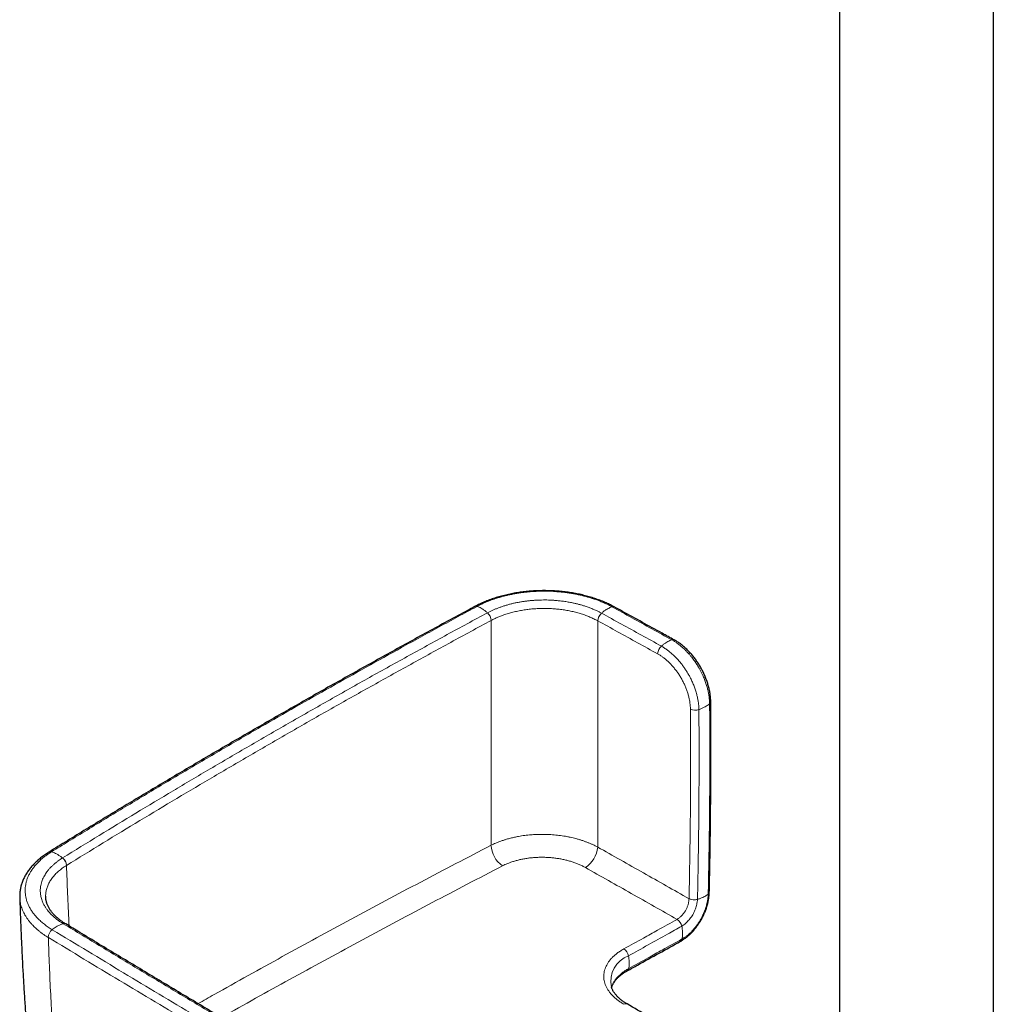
# Model space of a CAD drawing. Header units: millimetres. Extents: x 8 to 778, y 12 to 1829.
# Tile 11 of 256: x 559 to 672, y 342 to 455. Entities that reach past the tile are written whole.
import ezdxf

# ---------------------------------------------------------------- set-up
doc = ezdxf.new("R2010")
doc.units = ezdxf.units.MM

msp = doc.modelspace()

# ---------------------------------------------------------------- linework, layer by layer
at = {"color": 7, "linetype": 'Continuous', "lineweight": 30}
for p, q in [((671.84, 325.05), (671.84, 532.24)), ((654.04, 528.1), (654.04, 326.1)), ((634.92, 383.68), (634.92, 383.68)), ((559.23, 353.91), (559.23, 353.9)), ((564.54, 350.82), (564.54, 350.83)), ((627.66, 343.53), (627.66, 343.53))]:
    msp.add_line(p, q, dxfattribs=at)
at = {"color": 8, "linetype": 'Continuous', "lineweight": 0}
for p, q in [((613.75, 385.93), (613.76, 385.93)), ((626.09, 385.89), (626.09, 385.89)), ((638.68, 378.41), (638.68, 378.41)), ((564.64, 357.59), (564.64, 357.6)), ((636.64, 353.74), (636.64, 353.73)), ((635.27, 351.36), (635.26, 351.35)), ((562.53, 349.26), (562.54, 349.25))]:
    msp.add_line(p, q, dxfattribs=at)
for centre, radius, start, end in [((612.01, 387.27), 0.314, 66.7252, 115.769), ((612.02, 387.28), 0.313, 66.6668, 115.7951), ((627.85, 387.22), 0.32, 64.0222, 112.705), ((612.45, 385.85), 1.31, 3.4091, 47.6788), ((612.45, 385.85), 1.31, 3.3886, 47.6171), ((627.38, 385.81), 1.29, 131.7953, 176.5397), ((627.38, 385.81), 1.29, 131.7343, 176.5193), ((634.3, 382), 1.29, 131.6099, 176.504), ((634.78, 383.4), 0.322, 63.3715, 112.5523), ((638.84, 376.55), 0.308, 306.2331, 358.132), ((637.35, 376.89), 1.33, 245.5948, 288.7223), ((562.78, 358.82), 0.357, 70.4368, 119.5728), ((562.79, 358.82), 0.357, 70.4036, 119.2277), ((616.88, 360.11), 3.15, 183.42, 234.6664), ((622.9, 360), 3.19, 303.4348, 354.802), ((563.42, 357.51), 1.22, 3.8869, 51.4), ((563.43, 357.51), 1.22, 3.8655, 51.3408), ((638.7, 354.53), 0.288, 303.9978, 355.7673), ((638.7, 354.51), 0.284, 303.6129, 354.9047), ((637.22, 355.01), 1.39, 245.3755, 286.6851), ((637.23, 355), 1.4, 245.1869, 286.1021), ((634.59, 350.32), 1.23, 10.7088, 56.7118), ((634.59, 350.32), 1.23, 10.9921, 56.8112), ((563.74, 349.21), 1.21, 128.5219, 177.8354), ((563.74, 349.21), 1.21, 128.5724, 177.8494), ((564.37, 350.52), 0.355, 61.1846, 109.1316), ((564.37, 350.51), 0.355, 61.5285, 109.1766), ((635.48, 349.13), 0.356, 302.5606, 353.4021), ((628.43, 346.9), 1.23, 10.6584, 56.7047), ((630.76, 344.17), 3.17, 110.762, 191.6395), ((629.31, 345.7), 0.358, 302.353, 353.1814), ((629.33, 341.2), 0.395, 65.3657, 124.5097)]:
    msp.add_arc(centre, radius, start, end, dxfattribs=at)
at = {"color": 7, "linetype": 'Continuous', "lineweight": 30}
for centre, radius, start, end in [((627.85, 387.22), 0.32, 63.4778, 112.6806), ((635.47, 349.12), 0.357, 301.9444, 353.259)]:
    msp.add_arc(centre, radius, start, end, dxfattribs=at)
for points, knots in [([(627.99, 387.51), (627.93, 387.54), (627.79, 387.62), (627.56, 387.73), (627.31, 387.85), (627.05, 387.97), (626.77, 388.09), (626.48, 388.21), (626.18, 388.32), (625.88, 388.43), (625.58, 388.53), (625.26, 388.63), (624.95, 388.72), (624.63, 388.8), (624.31, 388.88), (623.99, 388.96), (623.66, 389.02), (623.33, 389.09), (622.99, 389.14), (622.65, 389.19), (622.3, 389.24), (621.96, 389.28), (621.61, 389.31), (621.26, 389.34), (620.91, 389.36), (620.56, 389.37), (620.21, 389.38), (619.86, 389.39), (619.52, 389.38), (619.17, 389.37), (618.83, 389.36), (618.48, 389.34), (618.14, 389.31), (617.79, 389.28), (617.45, 389.24), (617.11, 389.19), (616.77, 389.14), (616.43, 389.09), (616.1, 389.02), (615.77, 388.95), (615.45, 388.88), (615.12, 388.8), (614.81, 388.71), (614.49, 388.62), (614.18, 388.53), (613.87, 388.42), (613.57, 388.32), (613.27, 388.2), (612.98, 388.08), (612.7, 387.96), (612.42, 387.83), (612.16, 387.7), (611.97, 387.61), (611.88, 387.56), (611.88, 387.56)], [0, 0, 0, 0, 0.013057, 0.033042, 0.050259, 0.068249, 0.088162, 0.108115, 0.128086, 0.148041, 0.16795, 0.187786, 0.207525, 0.227169, 0.24677, 0.266469, 0.28623, 0.306044, 0.325903, 0.345796, 0.365712, 0.385643, 0.405574, 0.425494, 0.445393, 0.46526, 0.485087, 0.504865, 0.524585, 0.544242, 0.563819, 0.583352, 0.603049, 0.6228, 0.642589, 0.662403, 0.682223, 0.70203, 0.721806, 0.74156, 0.761236, 0.780975, 0.800818, 0.820736, 0.840696, 0.860665, 0.8806, 0.90047, 0.920287, 0.939967, 0.959642, 0.979312, 0.99897, 1, 1, 1, 1]), ([(611.87, 387.55), (611.59, 387.4), (610.53, 386.84), (608.71, 385.84), (606.38, 384.58), (604.07, 383.31), (601.76, 382.04), (599.46, 380.76), (597.17, 379.48), (594.88, 378.2), (592.6, 376.91), (590.33, 375.61), (588.07, 374.32), (585.81, 373.01), (583.56, 371.71), (581.32, 370.4), (579.08, 369.08), (576.86, 367.77), (574.64, 366.44), (572.42, 365.12), (570.22, 363.79), (568.02, 362.45), (565.83, 361.12), (564.03, 360.01), (562.96, 359.35), (562.62, 359.14)], [0, 0, 0, 0, 0.016458, 0.062248, 0.108072, 0.153918, 0.199772, 0.245569, 0.291365, 0.337162, 0.38296, 0.428758, 0.474555, 0.520352, 0.566148, 0.611943, 0.65774, 0.703536, 0.749332, 0.795128, 0.840924, 0.886721, 0.932519, 0.978313, 1, 1, 1, 1]), ([(634.92, 383.68), (634.46, 383.94), (632.47, 385.04), (630.16, 386.31), (628.31, 387.33), (628, 387.5)], [0, 0, 0, 0, 0.200607, 0.862347, 1, 1, 1, 1]), ([(639.15, 376.54), (639.15, 376.57), (639.15, 376.66), (639.14, 376.82), (639.12, 377.03), (639.1, 377.25), (639.07, 377.47), (639.03, 377.7), (638.99, 377.94), (638.93, 378.17), (638.87, 378.4), (638.8, 378.64), (638.73, 378.87), (638.64, 379.1), (638.56, 379.34), (638.46, 379.57), (638.36, 379.79), (638.25, 380.02), (638.13, 380.24), (638.01, 380.46), (637.89, 380.68), (637.76, 380.89), (637.62, 381.1), (637.48, 381.3), (637.34, 381.5), (637.19, 381.7), (637.03, 381.89), (636.87, 382.07), (636.71, 382.26), (636.54, 382.43), (636.37, 382.6), (636.19, 382.77), (636.01, 382.92), (635.83, 383.07), (635.64, 383.22), (635.46, 383.35), (635.29, 383.46), (635.14, 383.56), (635.01, 383.63), (634.94, 383.67), (634.92, 383.68)], [0, 0, 0, 0, 0.011226, 0.035125, 0.060811, 0.087657, 0.115419, 0.14323, 0.17108, 0.198959, 0.226854, 0.254752, 0.28264, 0.310509, 0.338349, 0.36615, 0.393905, 0.421608, 0.449253, 0.476839, 0.504355, 0.531557, 0.558779, 0.586099, 0.613521, 0.641045, 0.668672, 0.696399, 0.724222, 0.752136, 0.780132, 0.808205, 0.836343, 0.864538, 0.892778, 0.921053, 0.945843, 0.96813, 0.990837, 1, 1, 1, 1]), ([(638.99, 354.51), (638.99, 354.7), (639.01, 355.66), (639.05, 357.37), (639.09, 359.64), (639.12, 361.91), (639.14, 364.18), (639.16, 366.45), (639.17, 368.7), (639.17, 370.96), (639.17, 373.2), (639.16, 375.06), (639.15, 376.17), (639.15, 376.54)], [0, 0, 0, 0, 0.025942, 0.128571, 0.231368, 0.334261, 0.437169, 0.540002, 0.642529, 0.744962, 0.847478, 0.949988, 1, 1, 1, 1]), ([(562.61, 359.13), (562.55, 359.1), (562.41, 359.01), (562.2, 358.87), (561.97, 358.71), (561.75, 358.54), (561.53, 358.37), (561.33, 358.19), (561.13, 358.01), (560.94, 357.83), (560.76, 357.64), (560.59, 357.45), (560.43, 357.26), (560.28, 357.06), (560.14, 356.86), (560.01, 356.66), (559.89, 356.46), (559.78, 356.25), (559.68, 356.05), (559.58, 355.84), (559.5, 355.62), (559.43, 355.41), (559.37, 355.2), (559.32, 354.98), (559.28, 354.77), (559.25, 354.55), (559.23, 354.33), (559.22, 354.12), (559.22, 353.97), (559.23, 353.9), (559.23, 353.9)], [0, 0, 0, 0, 0.0259539, 0.0642815, 0.1029933, 0.1417309, 0.1798557, 0.2181272, 0.2564853, 0.2948653, 0.3331804, 0.3713606, 0.4093353, 0.447213, 0.4844106, 0.5216513, 0.5589069, 0.5961415, 0.6333288, 0.6704441, 0.7074656, 0.7443743, 0.7811548, 0.8177959, 0.8542902, 0.8906345, 0.9268293, 0.9628788, 0.9987903, 1, 1, 1, 1]), ([(635.68, 348.83), (635.69, 348.83), (635.76, 348.87), (635.88, 348.95), (636.05, 349.06), (636.22, 349.18), (636.38, 349.3), (636.54, 349.44), (636.69, 349.58), (636.85, 349.72), (637, 349.88), (637.15, 350.04), (637.29, 350.21), (637.43, 350.38), (637.56, 350.56), (637.69, 350.74), (637.82, 350.93), (637.94, 351.12), (638.05, 351.31), (638.16, 351.51), (638.26, 351.71), (638.35, 351.91), (638.45, 352.12), (638.53, 352.33), (638.61, 352.53), (638.68, 352.74), (638.74, 352.96), (638.8, 353.17), (638.85, 353.38), (638.89, 353.59), (638.93, 353.8), (638.95, 354.01), (638.97, 354.21), (638.98, 354.37), (638.99, 354.46), (638.99, 354.48)], [0, 0, 0, 0, 0.007612, 0.039433, 0.071211, 0.102931, 0.134578, 0.166142, 0.197532, 0.229299, 0.261094, 0.292909, 0.32472, 0.356512, 0.388269, 0.419978, 0.451631, 0.483219, 0.514749, 0.546098, 0.577465, 0.608901, 0.640403, 0.671968, 0.703592, 0.735266, 0.766985, 0.798738, 0.830519, 0.862419, 0.893935, 0.925372, 0.956909, 0.988537, 1, 1, 1, 1]), ([(559.23, 353.9), (559.24, 353.54), (559.27, 352.56), (559.33, 350.95), (559.41, 349.08), (559.49, 347.2), (559.59, 345.33), (559.7, 343.45), (559.82, 341.58), (559.95, 339.71), (560.09, 337.83), (560.24, 335.96), (560.4, 334.09), (560.57, 332.22), (560.71, 330.74), (560.8, 329.9), (560.82, 329.67)], [0, 0, 0, 0, 0.0441519, 0.121451, 0.1987835, 0.2761376, 0.3535012, 0.4308607, 0.5082023, 0.585514, 0.6627772, 0.7399949, 0.817465, 0.8949131, 0.9723416, 1, 1, 1, 1]), ([(564.54, 350.83), (564.47, 350.86), (564.35, 350.94), (564.17, 351.06), (563.99, 351.19), (563.82, 351.32), (563.66, 351.45), (563.5, 351.58), (563.36, 351.72), (563.22, 351.86), (563.09, 352), (562.97, 352.14), (562.86, 352.29), (562.76, 352.43), (562.66, 352.58), (562.58, 352.73), (562.5, 352.88), (562.43, 353.03), (562.37, 353.17), (562.33, 353.32), (562.29, 353.48), (562.26, 353.63), (562.24, 353.78), (562.23, 353.9), (562.23, 353.95), (562.23, 353.96)], [0, 0, 0, 0, 0.04201, 0.084539, 0.127429, 0.170689, 0.214958, 0.259386, 0.303868, 0.348273, 0.392488, 0.436421, 0.480111, 0.525071, 0.570396, 0.616039, 0.661931, 0.708012, 0.754229, 0.800568, 0.847857, 0.895707, 0.944095, 0.993024, 1, 1, 1, 1]), ([(633.57, 310), (632.1, 310.85), (629.11, 312.58), (624.61, 315.19), (620.08, 317.83), (615.55, 320.47), (611.03, 323.12), (606.51, 325.77), (602, 328.43), (597.49, 331.09), (593, 333.75), (588.51, 336.42), (584.02, 339.1), (579.55, 341.78), (575.07, 344.47), (570.61, 347.16), (567.1, 349.27), (565.08, 350.5), (564.54, 350.83)], [0, 0, 0, 0, 0.063446, 0.128488, 0.193585, 0.258729, 0.323911, 0.389121, 0.454349, 0.519588, 0.584824, 0.649966, 0.715225, 0.78053, 0.845833, 0.911084, 0.976241, 1, 1, 1, 1]), ([(629.5, 345.4), (629.9, 345.62), (631.95, 346.76), (634, 347.9), (635.66, 348.82)], [0, 0, 0, 0, 0.192926, 1, 1, 1, 1]), ([(627.68, 343.45), (627.69, 343.46), (627.7, 343.51), (627.73, 343.61), (627.79, 343.74), (627.85, 343.87), (627.92, 343.99), (628.01, 344.12), (628.1, 344.24), (628.19, 344.37), (628.3, 344.49), (628.42, 344.61), (628.54, 344.72), (628.65, 344.82), (628.78, 344.92), (628.91, 345.02), (629.07, 345.13), (629.22, 345.23), (629.37, 345.32), (629.46, 345.37), (629.5, 345.4)], [0, 0, 0, 0, 0.013051, 0.07874, 0.143511, 0.207408, 0.270498, 0.332846, 0.394508, 0.455523, 0.51592, 0.575716, 0.634919, 0.68521, 0.736705, 0.790606, 0.849603, 0.908246, 0.956716, 1, 1, 1, 1]), ([(629.49, 341.55), (629.49, 341.56), (629.44, 341.59), (629.34, 341.65), (629.2, 341.74), (629.05, 341.83), (628.91, 341.94), (628.76, 342.06), (628.62, 342.17), (628.49, 342.29), (628.36, 342.42), (628.25, 342.54), (628.15, 342.66), (628.05, 342.78), (627.96, 342.91), (627.88, 343.03), (627.81, 343.16), (627.75, 343.28), (627.7, 343.41), (627.67, 343.49), (627.66, 343.53)], [0, 0, 0, 0, 0.004079, 0.051077, 0.100718, 0.150166, 0.209824, 0.269426, 0.329132, 0.389102, 0.449535, 0.510469, 0.568891, 0.62993, 0.691172, 0.752501, 0.813809, 0.875141, 0.93882, 1, 1, 1, 1]), ([(650.13, 329.49), (649.36, 329.93), (646.34, 331.69), (641.07, 334.78), (634.96, 338.35), (631.1, 340.61), (629.49, 341.56)], [0, 0, 0, 0, 0.111832, 0.439388, 0.766526, 1, 1, 1, 1])]:
    msp.add_open_spline(points, degree=3, knots=knots, dxfattribs=at)
at = {"color": 8, "linetype": 'Continuous', "lineweight": 0}
for points, knots in [([(612.14, 387.56), (612.14, 387.56), (612.31, 387.66), (612.66, 387.83), (613.22, 388.08), (613.8, 388.31), (614.34, 388.49), (614.83, 388.64), (615.26, 388.76), (615.7, 388.86), (616.14, 388.96), (616.6, 389.04), (617.07, 389.12), (617.54, 389.18), (618.02, 389.24), (618.5, 389.28), (618.98, 389.3), (619.46, 389.32), (619.92, 389.32), (620.35, 389.32), (620.75, 389.31), (621.15, 389.28), (621.55, 389.25), (621.96, 389.21), (622.36, 389.17), (622.76, 389.11), (623.18, 389.04), (623.61, 388.96), (624.05, 388.87), (624.48, 388.76), (624.92, 388.65), (625.34, 388.52), (625.77, 388.38), (626.18, 388.23), (626.55, 388.08), (626.88, 387.94), (627.17, 387.8), (627.45, 387.66), (627.63, 387.56), (627.72, 387.51), (627.72, 387.51)], [0, 0, 0, 0, 0.000003, 0.040606, 0.081363, 0.122592, 0.163981, 0.191365, 0.218795, 0.246369, 0.27399, 0.302161, 0.330383, 0.358761, 0.38719, 0.415214, 0.443289, 0.471517, 0.499796, 0.523212, 0.546628, 0.570162, 0.593696, 0.617597, 0.641498, 0.665524, 0.68955, 0.716963, 0.744423, 0.772025, 0.799674, 0.827875, 0.856127, 0.884535, 0.912996, 0.934688, 0.956403, 0.978188, 0.999997, 1, 1, 1, 1]), ([(562.91, 359.16), (563.55, 359.56), (565.64, 360.85), (569.22, 363.03), (573.64, 365.7), (578.09, 368.35), (581.83, 370.55), (584.83, 372.3), (587.68, 373.95), (591.13, 375.93), (595.19, 378.23), (599.28, 380.52), (602.74, 382.44), (605.57, 384), (607.75, 385.19), (609.94, 386.38), (611.4, 387.17), (612.13, 387.56)], [0, 0, 0, 0, 0.040319, 0.132247, 0.22418, 0.316124, 0.408071, 0.454035, 0.5, 0.581851, 0.663705, 0.745545, 0.827388, 0.87054, 0.913693, 0.956846, 1, 1, 1, 1]), ([(612.13, 387.56), (612.14, 387.56), (612.14, 387.56), (612.14, 387.56), (612.14, 387.56)], [0, 0, 0, 0, 0.99401, 1, 1, 1, 1]), ([(612.14, 387.56), (612.21, 387.54), (612.36, 387.48), (612.59, 387.36), (612.82, 387.22), (613.08, 387.04), (613.25, 386.89), (613.33, 386.82)], [0, 0, 0, 0, 0.185959, 0.372956, 0.56036, 0.780858, 1, 1, 1, 1]), ([(626.52, 386.78), (626.52, 386.78), (626.42, 386.83), (626.23, 386.93), (625.9, 387.09), (625.51, 387.26), (625.08, 387.43), (624.66, 387.57), (624.27, 387.7), (623.91, 387.8), (623.55, 387.89), (623.13, 387.98), (622.66, 388.07), (622.14, 388.15), (621.65, 388.21), (621.2, 388.25), (620.79, 388.28), (620.39, 388.3), (619.99, 388.31), (619.59, 388.3), (619.19, 388.29), (618.78, 388.27), (618.38, 388.24), (617.97, 388.2), (617.57, 388.14), (617.18, 388.08), (616.8, 388.01), (616.42, 387.94), (616.05, 387.85), (615.68, 387.75), (615.32, 387.64), (614.96, 387.52), (614.61, 387.4), (614.27, 387.26), (613.95, 387.12), (613.64, 386.98), (613.43, 386.87), (613.33, 386.82), (613.33, 386.82)], [0, 0, 0, 0, 0.0000041, 0.0267714, 0.0535392, 0.0898207, 0.1261285, 0.1624115, 0.1900814, 0.2177509, 0.2452008, 0.2726508, 0.3099115, 0.3471995, 0.3844562, 0.412927, 0.4413988, 0.4688419, 0.4962841, 0.5239222, 0.5515614, 0.5797981, 0.6080342, 0.6364802, 0.6649268, 0.6923708, 0.7198146, 0.7474463, 0.7750779, 0.8033062, 0.8315348, 0.8599651, 0.8883945, 0.9161758, 0.9440758, 0.9719756, 0.9999959, 1, 1, 1, 1]), ([(627.72, 387.51), (627.65, 387.49), (627.5, 387.43), (627.27, 387.32), (627.03, 387.18), (626.78, 387), (626.6, 386.85), (626.52, 386.78)], [0, 0, 0, 0, 0.185959, 0.372956, 0.56036, 0.780858, 1, 1, 1, 1]), ([(627.72, 387.51), (627.72, 387.51), (627.73, 387.51), (627.73, 387.51), (627.73, 387.51)], [0, 0, 0, 0, 0.006042, 1, 1, 1, 1]), ([(627.73, 387.51), (628.5, 387.09), (630.03, 386.24), (632.34, 384.97), (633.88, 384.12), (634.65, 383.69)], [0, 0, 0, 0, 0.331309, 0.665655, 1, 1, 1, 1]), ([(613.33, 386.82), (612.55, 386.4), (610.99, 385.56), (607.88, 383.87), (604.02, 381.75), (599.41, 379.19), (595.59, 377.04), (592.55, 375.31), (590.28, 374.01), (587.26, 372.27), (584.26, 370.53), (580.57, 368.36), (576.95, 366.22), (572.67, 363.65), (568.41, 361.07), (565.6, 359.33), (564.19, 358.47)], [0, 0, 0, 0, 0.04603, 0.09206, 0.184119, 0.276185, 0.368257, 0.414296, 0.460335, 0.506365, 0.598426, 0.644458, 0.733335, 0.822217, 0.911106, 1, 1, 1, 1]), ([(613.33, 386.82), (613.33, 386.82), (613.33, 386.82), (613.33, 386.82), (613.33, 386.82)], [0, 0, 0, 0, 0.0057031, 1, 1, 1, 1]), ([(613.76, 385.93), (613.88, 386), (614.13, 386.13), (614.53, 386.31), (614.97, 386.49), (615.46, 386.66), (616, 386.82), (616.56, 386.96), (617.13, 387.08), (617.72, 387.18), (618.31, 387.25), (618.91, 387.3), (619.52, 387.33), (620.13, 387.33), (620.73, 387.31), (621.33, 387.26), (621.93, 387.19), (622.52, 387.1), (623.09, 386.99), (623.65, 386.85), (624.18, 386.7), (624.69, 386.53), (625.18, 386.33), (625.65, 386.12), (625.94, 385.97), (626.09, 385.89)], [0, 0, 0, 0, 0.037207, 0.074442, 0.111649, 0.15624, 0.200982, 0.245777, 0.29052, 0.33511, 0.379701, 0.424445, 0.46924, 0.513983, 0.558574, 0.603185, 0.647948, 0.692763, 0.737527, 0.782138, 0.825616, 0.869235, 0.912902, 0.956522, 1, 1, 1, 1]), ([(626.52, 386.77), (626.52, 386.78), (626.52, 386.78), (626.52, 386.78), (626.52, 386.78)], [0, 0, 0, 0, 0.994255, 1, 1, 1, 1]), ([(633.44, 382.96), (632.67, 383.39), (631.13, 384.24), (628.82, 385.51), (627.29, 386.35), (626.52, 386.77)], [0, 0, 0, 0, 0.334478, 0.668956, 1, 1, 1, 1]), ([(564.64, 357.6), (566.05, 358.46), (568.86, 360.2), (573.12, 362.78), (577.4, 365.35), (581.01, 367.49), (583.95, 369.21), (586.2, 370.52), (588.46, 371.83), (591.47, 373.57), (595.26, 375.73), (599.84, 378.3), (604.45, 380.86), (608.31, 382.98), (611.41, 384.67), (612.97, 385.51), (613.75, 385.93)], [0, 0, 0, 0, 0.088877, 0.177757, 0.266648, 0.355542, 0.401572, 0.447602, 0.493633, 0.539665, 0.631724, 0.723788, 0.815862, 0.90794, 0.95397, 1, 1, 1, 1]), ([(613.75, 385.93), (613.75, 384.75), (613.75, 382.39), (613.75, 378.83), (613.75, 375.25), (613.75, 371.88), (613.75, 368.74), (613.75, 365.81), (613.75, 362.87), (613.75, 360.9), (613.75, 359.92)], [0, 0, 0, 0, 0.138413, 0.276826, 0.415278, 0.553729, 0.665287, 0.776844, 0.888422, 1, 1, 1, 1]), ([(626.08, 359.71), (626.08, 360.71), (626.08, 362.71), (626.08, 365.69), (626.08, 368.66), (626.09, 371.83), (626.09, 375.21), (626.09, 378.79), (626.09, 382.35), (626.09, 384.71), (626.09, 385.89)], [0, 0, 0, 0, 0.1124421, 0.2248842, 0.3373471, 0.44981, 0.5873384, 0.7248668, 0.8624334, 1, 1, 1, 1]), ([(626.09, 385.89), (626.86, 385.47), (628.39, 384.62), (630.7, 383.35), (632.24, 382.5), (633.01, 382.08)], [0, 0, 0, 0, 0.331044, 0.665522, 1, 1, 1, 1]), ([(634.65, 383.69), (634.58, 383.67), (634.43, 383.61), (634.2, 383.5), (633.96, 383.36), (633.7, 383.18), (633.53, 383.03), (633.44, 382.96)], [0, 0, 0, 0, 0.185959, 0.372956, 0.56036, 0.780858, 1, 1, 1, 1]), ([(637.78, 375.62), (637.78, 375.62), (637.78, 375.75), (637.77, 376.02), (637.73, 376.43), (637.66, 376.84), (637.56, 377.28), (637.44, 377.74), (637.28, 378.21), (637.09, 378.69), (636.89, 379.12), (636.68, 379.52), (636.47, 379.88), (636.25, 380.23), (636.02, 380.57), (635.76, 380.93), (635.46, 381.28), (635.13, 381.64), (634.79, 381.98), (634.45, 382.27), (634.11, 382.54), (633.78, 382.76), (633.55, 382.9), (633.44, 382.96), (633.44, 382.96)], [0, 0, 0, 0, 0.000006, 0.049294, 0.098725, 0.148156, 0.197444, 0.252238, 0.307228, 0.362222, 0.417021, 0.46098, 0.505094, 0.549261, 0.593376, 0.637335, 0.690912, 0.744664, 0.798416, 0.851993, 0.901306, 0.950688, 0.999994, 1, 1, 1, 1]), ([(634.65, 383.69), (634.65, 383.69), (634.75, 383.64), (634.95, 383.52), (635.27, 383.3), (635.61, 383.05), (635.92, 382.78), (636.18, 382.53), (636.41, 382.3), (636.64, 382.05), (636.85, 381.8), (637.04, 381.57), (637.24, 381.29), (637.48, 380.95), (637.71, 380.58), (637.9, 380.25), (638.06, 379.94), (638.21, 379.65), (638.33, 379.37), (638.43, 379.12), (638.52, 378.88), (638.6, 378.65), (638.65, 378.49), (638.68, 378.41), (638.68, 378.41)], [0, 0, 0, 0, 0.000008, 0.058267, 0.116808, 0.187835, 0.259396, 0.304757, 0.350117, 0.40507, 0.453479, 0.492148, 0.530817, 0.600646, 0.666924, 0.715197, 0.763625, 0.812679, 0.853766, 0.890907, 0.928047, 0.96399, 0.999996, 1, 1, 1, 1]), ([(633.01, 382.08), (633.11, 382.02), (633.3, 381.91), (633.59, 381.7), (633.89, 381.48), (634.19, 381.21), (634.49, 380.92), (634.77, 380.61), (635.05, 380.27), (635.32, 379.92), (635.57, 379.54), (635.8, 379.15), (636.01, 378.75), (636.19, 378.35), (636.36, 377.93), (636.5, 377.52), (636.61, 377.12), (636.69, 376.74), (636.75, 376.37), (636.79, 376.02), (636.8, 375.79), (636.8, 375.67)], [0, 0, 0, 0, 0.049214, 0.098506, 0.14773, 0.201515, 0.255474, 0.309432, 0.363217, 0.41807, 0.473126, 0.528182, 0.583034, 0.637832, 0.692825, 0.747811, 0.8026, 0.85188, 0.901302, 0.950722, 1, 1, 1, 1]), ([(638.68, 378.41), (638.68, 378.41), (638.72, 378.27), (638.8, 377.99), (638.88, 377.64), (638.93, 377.36), (638.96, 377.15), (638.98, 376.94), (639, 376.73), (639.02, 376.52), (639.02, 376.37), (639.02, 376.3), (639.02, 376.3)], [0, 0, 0, 0, 0.000025, 0.19324, 0.387537, 0.486303, 0.58521, 0.684543, 0.784019, 0.891903, 0.999975, 1, 1, 1, 1]), ([(639.02, 376.3), (638.96, 376.25), (638.84, 376.15), (638.63, 376.01), (638.38, 375.88), (638.1, 375.74), (637.89, 375.66), (637.78, 375.62)], [0, 0, 0, 0, 0.1859693, 0.3729716, 0.5603762, 0.7808695, 1, 1, 1, 1]), ([(639.02, 376.3), (639.03, 375.4), (639.04, 373.61), (639.05, 370.91), (639.04, 368.21), (639.03, 365.5), (639.01, 362.78), (638.97, 360.01), (638.92, 357.18), (638.88, 355.26), (638.86, 354.3)], [0, 0, 0, 0, 0.123227, 0.246457, 0.369685, 0.492915, 0.616152, 0.739393, 0.869695, 1, 1, 1, 1]), ([(636.8, 375.67), (636.81, 374.73), (636.82, 372.85), (636.83, 370.07), (636.82, 367.33), (636.81, 364.62), (636.78, 361.91), (636.74, 359.19), (636.7, 356.47), (636.66, 354.65), (636.64, 353.74)], [0, 0, 0, 0, 0.129537, 0.259078, 0.382562, 0.506045, 0.629539, 0.753033, 0.876515, 1, 1, 1, 1]), ([(637.62, 353.68), (637.64, 354.59), (637.68, 356.41), (637.72, 359.13), (637.76, 361.85), (637.78, 364.56), (637.8, 367.27), (637.8, 370.02), (637.8, 372.8), (637.79, 374.68), (637.78, 375.62)], [0, 0, 0, 0, 0.123482, 0.246967, 0.370451, 0.493934, 0.617428, 0.740922, 0.87046, 1, 1, 1, 1]), ([(626.08, 359.71), (625.98, 359.76), (625.8, 359.86), (625.52, 360), (625.22, 360.13), (624.91, 360.25), (624.59, 360.37), (624.26, 360.49), (623.92, 360.59), (623.57, 360.69), (623.23, 360.78), (622.88, 360.85), (622.52, 360.93), (622.16, 360.99), (621.79, 361.04), (621.41, 361.09), (621.03, 361.13), (620.65, 361.16), (620.27, 361.17), (619.85, 361.19), (619.39, 361.18), (618.89, 361.17), (618.43, 361.14), (618.01, 361.1), (617.64, 361.06), (617.27, 361.01), (616.88, 360.94), (616.45, 360.85), (615.99, 360.75), (615.57, 360.63), (615.21, 360.52), (614.89, 360.41), (614.58, 360.3), (614.3, 360.18), (614.01, 360.05), (613.84, 359.96), (613.75, 359.92)], [0, 0, 0, 0, 0.02745, 0.0549, 0.08254, 0.110179, 0.13842, 0.16666, 0.195107, 0.223555, 0.251018, 0.27848, 0.306134, 0.333788, 0.362046, 0.390303, 0.418769, 0.447236, 0.474641, 0.502047, 0.539231, 0.576444, 0.613628, 0.642033, 0.670439, 0.697788, 0.725138, 0.762243, 0.799378, 0.836483, 0.864826, 0.89317, 0.919768, 0.946476, 0.973183, 1, 1, 1, 1]), ([(562.98, 350.16), (562.98, 350.16), (562.82, 350.26), (562.51, 350.46), (562.07, 350.78), (561.67, 351.11), (561.32, 351.45), (561.01, 351.78), (560.75, 352.11), (560.52, 352.46), (560.32, 352.81), (560.15, 353.17), (560.02, 353.54), (559.93, 353.9), (559.87, 354.28), (559.85, 354.65), (559.86, 355.02), (559.91, 355.4), (560, 355.77), (560.13, 356.14), (560.29, 356.5), (560.48, 356.85), (560.71, 357.19), (560.97, 357.53), (561.26, 357.86), (561.59, 358.18), (561.92, 358.47), (562.25, 358.72), (562.57, 358.94), (562.79, 359.09), (562.9, 359.16), (562.9, 359.16)], [0, 0, 0, 0, 0.000003, 0.040998, 0.082072, 0.123145, 0.16414, 0.200786, 0.237461, 0.274107, 0.311815, 0.349554, 0.387263, 0.424766, 0.462299, 0.499802, 0.537673, 0.575638, 0.613634, 0.651599, 0.68947, 0.726154, 0.762866, 0.799551, 0.837299, 0.875078, 0.912827, 0.941878, 0.970944, 0.999997, 1, 1, 1, 1]), ([(562.9, 359.16), (562.98, 359.13), (563.14, 359.08), (563.38, 358.98), (563.63, 358.84), (563.9, 358.67), (564.09, 358.53), (564.18, 358.46)], [0, 0, 0, 0, 0.185959, 0.372956, 0.56036, 0.780858, 1, 1, 1, 1]), ([(562.9, 359.16), (562.9, 359.16), (562.9, 359.16), (562.91, 359.16), (562.91, 359.16)], [0, 0, 0, 0, 0.005987, 1, 1, 1, 1]), ([(613.75, 359.92), (612.38, 359.21), (609.66, 357.8), (605.61, 355.67), (601.57, 353.53), (597.56, 351.37), (593.57, 349.21), (589.59, 347.04), (585.65, 344.85), (582.4, 343.04), (580.47, 341.95), (579.85, 341.6)], [0, 0, 0, 0, 0.117903, 0.235807, 0.353734, 0.471662, 0.589589, 0.707499, 0.82541, 0.943462, 1, 1, 1, 1]), ([(636.64, 353.74), (634.88, 354.74), (631.36, 356.73), (627.84, 358.72), (626.08, 359.71)], [0, 0, 0, 0, 0.4999991, 1, 1, 1, 1]), ([(564.18, 358.46), (564.18, 358.46), (564.09, 358.41), (563.92, 358.29), (563.66, 358.11), (563.4, 357.91), (563.14, 357.69), (562.89, 357.45), (562.66, 357.21), (562.45, 356.96), (562.28, 356.73), (562.14, 356.5), (562, 356.26), (561.87, 355.99), (561.77, 355.72), (561.69, 355.43), (561.64, 355.16), (561.61, 354.91), (561.6, 354.68), (561.61, 354.45), (561.63, 354.21), (561.68, 353.98), (561.74, 353.75), (561.81, 353.51), (561.92, 353.25), (562.06, 352.97), (562.24, 352.68), (562.42, 352.43), (562.61, 352.2), (562.8, 351.99), (563.01, 351.78), (563.23, 351.58), (563.47, 351.39), (563.71, 351.2), (563.97, 351.02), (564.16, 350.91), (564.25, 350.85), (564.25, 350.85)], [0, 0, 0, 0, 0.000004, 0.026852, 0.053699, 0.085393, 0.117104, 0.148799, 0.183232, 0.217664, 0.245205, 0.272747, 0.305291, 0.337854, 0.370396, 0.405809, 0.441225, 0.468681, 0.496137, 0.523865, 0.551595, 0.579721, 0.607847, 0.636255, 0.664665, 0.705816, 0.740415, 0.775013, 0.803131, 0.83125, 0.859644, 0.888037, 0.915931, 0.94392, 0.971909, 0.999996, 1, 1, 1, 1]), ([(564.19, 358.47), (564.19, 358.47), (564.18, 358.46), (564.18, 358.46), (564.18, 358.46)], [0, 0, 0, 0, 0.9943, 1, 1, 1, 1]), ([(615.07, 357.54), (615.16, 357.59), (615.35, 357.68), (615.64, 357.81), (615.97, 357.94), (616.35, 358.06), (616.76, 358.18), (617.2, 358.29), (617.64, 358.37), (618.09, 358.44), (618.55, 358.49), (619.02, 358.52), (619.49, 358.54), (619.96, 358.53), (620.43, 358.51), (620.9, 358.47), (621.37, 358.41), (621.82, 358.34), (622.27, 358.24), (622.71, 358.13), (623.13, 358), (623.54, 357.86), (623.93, 357.7), (624.31, 357.53), (624.54, 357.4), (624.66, 357.34)], [0, 0, 0, 0, 0.035603, 0.071231, 0.106834, 0.151269, 0.195856, 0.240494, 0.28508, 0.329514, 0.374043, 0.418723, 0.463456, 0.508137, 0.552666, 0.597299, 0.642086, 0.686926, 0.731713, 0.776347, 0.820976, 0.865757, 0.910589, 0.955371, 1, 1, 1, 1]), ([(562.23, 353.96), (562.23, 353.99), (562.22, 354.09), (562.23, 354.27), (562.25, 354.49), (562.29, 354.7), (562.35, 354.92), (562.42, 355.13), (562.5, 355.34), (562.6, 355.55), (562.72, 355.76), (562.86, 355.97), (563, 356.17), (563.16, 356.37), (563.33, 356.55), (563.51, 356.73), (563.71, 356.91), (563.92, 357.09), (564.15, 357.26), (564.38, 357.43), (564.55, 357.54), (564.64, 357.59)], [0, 0, 0, 0, 0.020505, 0.076403, 0.132302, 0.186259, 0.240216, 0.294548, 0.34888, 0.404396, 0.459911, 0.515835, 0.571759, 0.624387, 0.677016, 0.729992, 0.782968, 0.837038, 0.891107, 0.945554, 1, 1, 1, 1]), ([(564.93, 350.59), (564.93, 350.74), (564.86, 351.99), (564.76, 354.32), (564.68, 356.51), (564.64, 357.6)], [0, 0, 0, 0, 0.066105, 0.533052, 1, 1, 1, 1]), ([(582.54, 339.99), (582.72, 340.09), (584.19, 340.93), (586.99, 342.49), (590.93, 344.67), (594.89, 346.84), (598.88, 348.99), (602.89, 351.15), (606.93, 353.29), (610.98, 355.42), (613.7, 356.83), (615.07, 357.54)], [0, 0, 0, 0, 0.0169, 0.139702, 0.262505, 0.38523, 0.507955, 0.630965, 0.753977, 0.87699, 1, 1, 1, 1]), ([(624.66, 357.34), (626.43, 356.34), (629.97, 354.35), (633.5, 352.35), (635.26, 351.35)], [0, 0, 0, 0, 0.4999991, 1, 1, 1, 1]), ([(638.86, 354.3), (638.86, 354.29), (638.86, 354.28), (638.86, 354.27), (638.86, 354.27)], [0, 0, 0, 0, 0.997687, 1, 1, 1, 1]), ([(559.23, 353.9), (559.23, 353.83), (559.24, 353.67), (559.27, 353.4), (559.33, 353.11), (559.4, 352.82), (559.5, 352.54), (559.62, 352.26), (559.76, 351.98), (559.91, 351.71), (560.1, 351.43), (560.3, 351.16), (560.52, 350.89), (560.74, 350.66), (560.95, 350.45), (561.17, 350.25), (561.42, 350.03), (561.71, 349.8), (562, 349.6), (562.27, 349.42), (562.44, 349.31), (562.53, 349.26)], [0, 0, 0, 0, 0.038736, 0.096057, 0.153379, 0.21096, 0.266731, 0.322743, 0.378755, 0.435569, 0.492383, 0.550019, 0.607655, 0.665555, 0.706961, 0.748366, 0.804096, 0.859849, 0.915578, 0.957789, 1, 1, 1, 1]), ([(636.64, 353.73), (636.64, 353.65), (636.63, 353.53), (636.6, 353.35), (636.57, 353.2), (636.53, 353.04), (636.48, 352.88), (636.41, 352.73), (636.35, 352.58), (636.27, 352.43), (636.19, 352.28), (636.09, 352.14), (635.99, 352.01), (635.89, 351.88), (635.78, 351.76), (635.66, 351.64), (635.53, 351.54), (635.4, 351.44), (635.31, 351.38), (635.27, 351.36)], [0, 0, 0, 0, 0.084111, 0.138909, 0.194088, 0.250452, 0.307243, 0.362017, 0.417171, 0.473517, 0.530283, 0.584986, 0.640076, 0.696359, 0.753054, 0.813451, 0.874361, 0.93689, 1, 1, 1, 1]), ([(635.8, 350.56), (635.8, 350.56), (635.86, 350.59), (635.98, 350.66), (636.14, 350.8), (636.3, 350.94), (636.47, 351.11), (636.65, 351.31), (636.83, 351.52), (637, 351.76), (637.15, 352.01), (637.27, 352.28), (637.39, 352.55), (637.48, 352.82), (637.54, 353.09), (637.58, 353.32), (637.61, 353.51), (637.62, 353.6), (637.62, 353.65), (637.62, 353.65)], [0, 0, 0, 0, 0.000015, 0.061483, 0.12325, 0.185133, 0.246758, 0.320488, 0.394366, 0.467938, 0.542082, 0.616528, 0.690808, 0.765151, 0.839822, 0.914332, 0.957163, 0.999985, 1, 1, 1, 1]), ([(638.86, 354.27), (638.86, 354.27), (638.86, 354.18), (638.85, 353.98), (638.81, 353.67), (638.75, 353.34), (638.67, 353), (638.57, 352.65), (638.44, 352.31), (638.3, 351.96), (638.13, 351.61), (637.95, 351.28), (637.76, 350.97), (637.55, 350.67), (637.33, 350.38), (637.1, 350.11), (636.86, 349.86), (636.61, 349.63), (636.36, 349.43), (636.1, 349.24), (635.92, 349.13), (635.84, 349.09), (635.84, 349.09)], [0, 0, 0, 0, 0.000009, 0.049496, 0.103789, 0.158455, 0.214294, 0.270535, 0.32688, 0.383641, 0.441726, 0.500268, 0.554849, 0.6098, 0.665934, 0.722484, 0.777103, 0.832108, 0.888326, 0.944957, 0.999991, 1, 1, 1, 1]), ([(638.86, 354.27), (638.8, 354.23), (638.68, 354.13), (638.47, 354.01), (638.22, 353.88), (637.94, 353.76), (637.73, 353.69), (637.62, 353.65)], [0, 0, 0, 0, 0.185973, 0.372978, 0.560383, 0.780874, 1, 1, 1, 1]), ([(637.62, 353.65), (637.62, 353.65), (637.62, 353.66), (637.62, 353.67), (637.62, 353.68)], [0, 0, 0, 0, 0.0021827, 1, 1, 1, 1]), ([(635.26, 351.35), (634.51, 350.93), (633.21, 350.21), (631.16, 349.07), (629.86, 348.35), (629.1, 347.93)], [0, 0, 0, 0, 0.367627, 0.632401, 1, 1, 1, 1]), ([(562.98, 350.16), (563.06, 350.22), (563.22, 350.34), (563.45, 350.49), (563.71, 350.64), (563.97, 350.76), (564.16, 350.82), (564.25, 350.85)], [0, 0, 0, 0, 0.185959, 0.372956, 0.56036, 0.780858, 1, 1, 1, 1]), ([(562.99, 350.15), (562.99, 350.16), (562.99, 350.16), (562.98, 350.16), (562.98, 350.16)], [0, 0, 0, 0, 0.993961, 1, 1, 1, 1]), ([(632.06, 309.3), (630.01, 310.49), (625.9, 312.87), (620.29, 316.12), (615.25, 319.07), (610.75, 321.7), (606.26, 324.33), (601.78, 326.97), (597.31, 329.61), (592.84, 332.26), (588.38, 334.91), (583.93, 337.56), (579.58, 340.16), (575.35, 342.7), (571.22, 345.18), (567.1, 347.66), (564.36, 349.32), (562.99, 350.15)], [0, 0, 0, 0, 0.088223, 0.176447, 0.241167, 0.305888, 0.370609, 0.43533, 0.50005, 0.564771, 0.629492, 0.694213, 0.758933, 0.8192, 0.879466, 0.939733, 1, 1, 1, 1]), ([(564.25, 350.85), (564.25, 350.85), (564.25, 350.85), (564.25, 350.85), (564.26, 350.85)], [0, 0, 0, 0, 0.005742, 1, 1, 1, 1]), ([(564.26, 350.85), (565.73, 349.95), (568.67, 348.17), (573.1, 345.5), (577.53, 342.84), (581.97, 340.18), (586.42, 337.52), (590.87, 334.87), (595.33, 332.22), (599.8, 329.58), (604.28, 326.94), (608.76, 324.3), (613.25, 321.67), (617.75, 319.04), (622.59, 316.22), (627.77, 313.21), (631.46, 311.08), (633.3, 310.01)], [0, 0, 0, 0, 0.0647429, 0.1294858, 0.1942289, 0.2589724, 0.3237161, 0.388459, 0.4532021, 0.5179457, 0.5826894, 0.6474323, 0.7121753, 0.7769189, 0.8416626, 0.9208311, 1, 1, 1, 1]), ([(629.64, 347.13), (630.39, 347.55), (631.9, 348.39), (633.95, 349.53), (635.25, 350.25), (635.8, 350.55)], [0, 0, 0, 0, 0.367599, 0.735198, 1, 1, 1, 1]), ([(635.8, 350.55), (635.8, 350.56), (635.8, 350.56), (635.8, 350.56), (635.8, 350.56)], [0, 0, 0, 0, 0.99572, 1, 1, 1, 1]), ([(635.84, 349.09), (635.85, 349.17), (635.88, 349.33), (635.89, 349.6), (635.89, 349.89), (635.86, 350.21), (635.82, 350.44), (635.8, 350.56)], [0, 0, 0, 0, 0.186046, 0.373091, 0.560504, 0.78096, 1, 1, 1, 1]), ([(564.1, 325.39), (564.01, 326.28), (563.84, 328.06), (563.6, 330.74), (563.38, 333.42), (563.17, 336.3), (562.98, 339.38), (562.8, 342.67), (562.65, 345.96), (562.57, 348.16), (562.54, 349.25)], [0, 0, 0, 0, 0.1122329, 0.2244659, 0.3367172, 0.4489685, 0.5867093, 0.7244502, 0.8622251, 1, 1, 1, 1]), ([(562.54, 349.25), (563.91, 348.42), (566.65, 346.76), (570.77, 344.28), (574.9, 341.8), (579.13, 339.26), (583.48, 336.66), (587.93, 334), (592.39, 331.35), (596.86, 328.71), (601.33, 326.07), (605.82, 323.43), (610.3, 320.79), (614.8, 318.16), (619.85, 315.22), (625.45, 311.96), (629.56, 309.59), (631.62, 308.4)], [0, 0, 0, 0, 0.060266, 0.120533, 0.1808, 0.241067, 0.305787, 0.370508, 0.435229, 0.49995, 0.56467, 0.629391, 0.694111, 0.758832, 0.823553, 0.911776, 1, 1, 1, 1]), ([(635.83, 349.08), (635.06, 348.66), (633.77, 347.93), (631.71, 346.79), (630.42, 346.08), (629.67, 345.66)], [0, 0, 0, 0, 0.37169, 0.632521, 1, 1, 1, 1]), ([(635.84, 349.09), (635.84, 349.09), (635.83, 349.08), (635.83, 349.08), (635.83, 349.08)], [0, 0, 0, 0, 0.004791, 1, 1, 1, 1]), ([(629.1, 347.93), (628.97, 347.85), (628.7, 347.69), (628.33, 347.44), (628.01, 347.17), (627.73, 346.91), (627.49, 346.64), (627.29, 346.36), (627.11, 346.07), (626.98, 345.78), (626.87, 345.48), (626.81, 345.18), (626.78, 344.87), (626.78, 344.56), (626.82, 344.26), (626.9, 343.96), (627.01, 343.65), (627.16, 343.36), (627.34, 343.07), (627.56, 342.78), (627.81, 342.51), (628.09, 342.25), (628.4, 341.99), (628.73, 341.75), (628.98, 341.6), (629.1, 341.52)], [0, 0, 0, 0, 0.047094, 0.094252, 0.141346, 0.184157, 0.227115, 0.270122, 0.313078, 0.355887, 0.398753, 0.441765, 0.484826, 0.527836, 0.570699, 0.613541, 0.656529, 0.699566, 0.742551, 0.78539, 0.828215, 0.871185, 0.914206, 0.957176, 1, 1, 1, 1]), ([(629.67, 345.66), (629.68, 345.74), (629.71, 345.9), (629.72, 346.17), (629.72, 346.46), (629.7, 346.78), (629.66, 347.01), (629.64, 347.13)], [0, 0, 0, 0, 0.186046, 0.373091, 0.560504, 0.780959, 1, 1, 1, 1]), ([(629.67, 345.66), (629.67, 345.66), (629.6, 345.62), (629.46, 345.54), (629.27, 345.42), (629.08, 345.29), (628.91, 345.16), (628.74, 345.02), (628.58, 344.87), (628.43, 344.73), (628.29, 344.57), (628.17, 344.42), (628.06, 344.27), (627.96, 344.11), (627.86, 343.92), (627.76, 343.71), (627.71, 343.54), (627.68, 343.46)], [0, 0, 0, 0, 0.0000135, 0.0657313, 0.1316754, 0.1977362, 0.2646314, 0.3316448, 0.3995043, 0.4674882, 0.5357217, 0.6017016, 0.6676818, 0.7341213, 0.8005604, 0.9015446, 1, 1, 1, 1])]:
    msp.add_open_spline(points, degree=3, knots=knots, dxfattribs=at)

doc.saveas('drawing.dxf')
